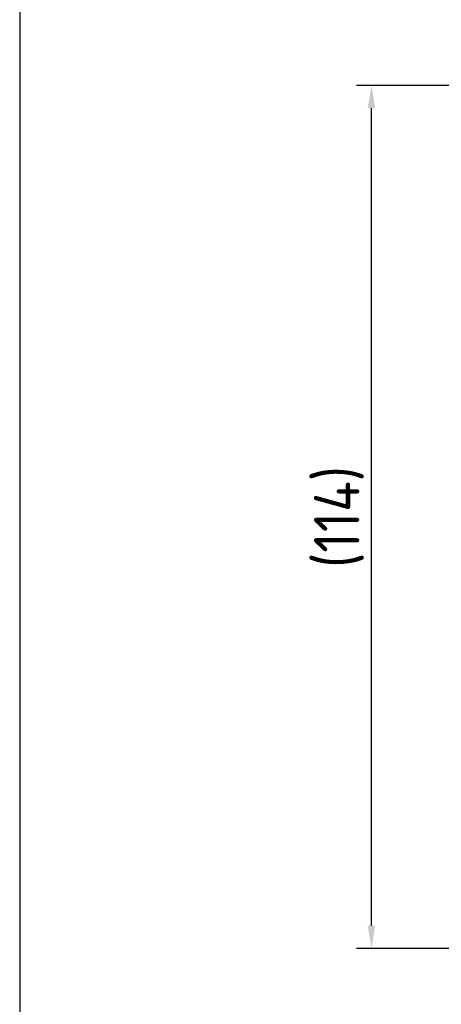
# Model space of a CAD drawing. Header units: millimetres. Extents: x 5086 to 5611, y -788 to -419.
# Tile 1 of 7: x 5086 to 5142, y -681 to -551. Entities that reach past the tile are written whole.
import ezdxf

# ---------------------------------------------------------------- set-up
doc = ezdxf.new("R2010")
doc.units = ezdxf.units.MM
doc.header["$LTSCALE"] = 0.5
doc.header["$PDMODE"] = 3
doc.layers.add('외형선', color=3, linetype='Continuous', lineweight=30)
doc.layers.add('치수선', color=1, linetype='Continuous', lineweight=15)
doc.styles.get("Standard").update_dxf_attribs({"font": 'isocp.shx', "bigfont": 'whgtxt.shx'})
doc.dimstyles.new('김형준', dxfattribs={"dimtxt": 6, "dimasz": 3, "dimexe": 2, "dimexo": 1, "dimgap": 1, "dimtad": 1, "dimdsep": 46, "dimtxsty": 'Standard', "dimcen": 0, "dimclrd": 1, "dimclre": 1, "dimclrt": 2, "dimadec": 0, "dimazin": 0, "dimtfac": 1, "dimtmove": 0, "dimatfit": 3, "dimfxl": 0, "dimarcsym": 0})

# ---------------------------------------------------------------- blocks, each defined once
blk = doc.blocks.new('*D142')
at = {"layer": 'Defpoints', "color": 0}
for p in [(5132.56, -559.66), (5175.28, -559.66), (5175.28, -673.66)]:
    blk.add_point(p, dxfattribs=at)
at = {"layer": '치수선', "color": 1, "lineweight": -2}
for p, q in [((5174.28, -559.66), (5130.56, -559.66)), ((5132.56, -670.66), (5132.56, -562.66)), ((5174.28, -673.66), (5130.56, -673.66))]:
    blk.add_line(p, q, dxfattribs=at)
at = {"layer": '치수선', "color": 1}
for points in [[(5132.06, -562.66), (5133.06, -562.66), (5132.56, -559.66)], [(5132.06, -670.66), (5133.06, -670.66), (5132.56, -673.66)]]:
    blk.add_solid(points, dxfattribs=at)
at = {"layer": '치수선', "color": 2, "insert": (5128.26, -616.66), "char_height": 6, "attachment_point": 5, "rotation": 90}
blk.add_mtext('(114)', dxfattribs=at)

msp = doc.modelspace()

# ---------------------------------------------------------------- linework, layer by layer
at = {"layer": '외형선'}
msp.add_line((5086.06, -418.792), (5086.06, -787.721), dxfattribs=at)
msp.add_line((5086.06, -418.792), (5086.06, -787.721), dxfattribs=at)

# ---------------------------------------------------------------- dimensions: what is measured, and where the dimension line sits
at = {"layer": '치수선'}
dim = msp.add_linear_dim(base=(5132.561, -559.664), p1=(5175.275, -673.664), p2=(5175.275, -559.664), angle=90, text='(<>)', dimstyle='김형준', dxfattribs=at)
dim.commit()
dim.dimension.update_dxf_attribs({"geometry": '*D142', "text_midpoint": (5128.261, -616.664)})

doc.saveas('drawing.dxf')
